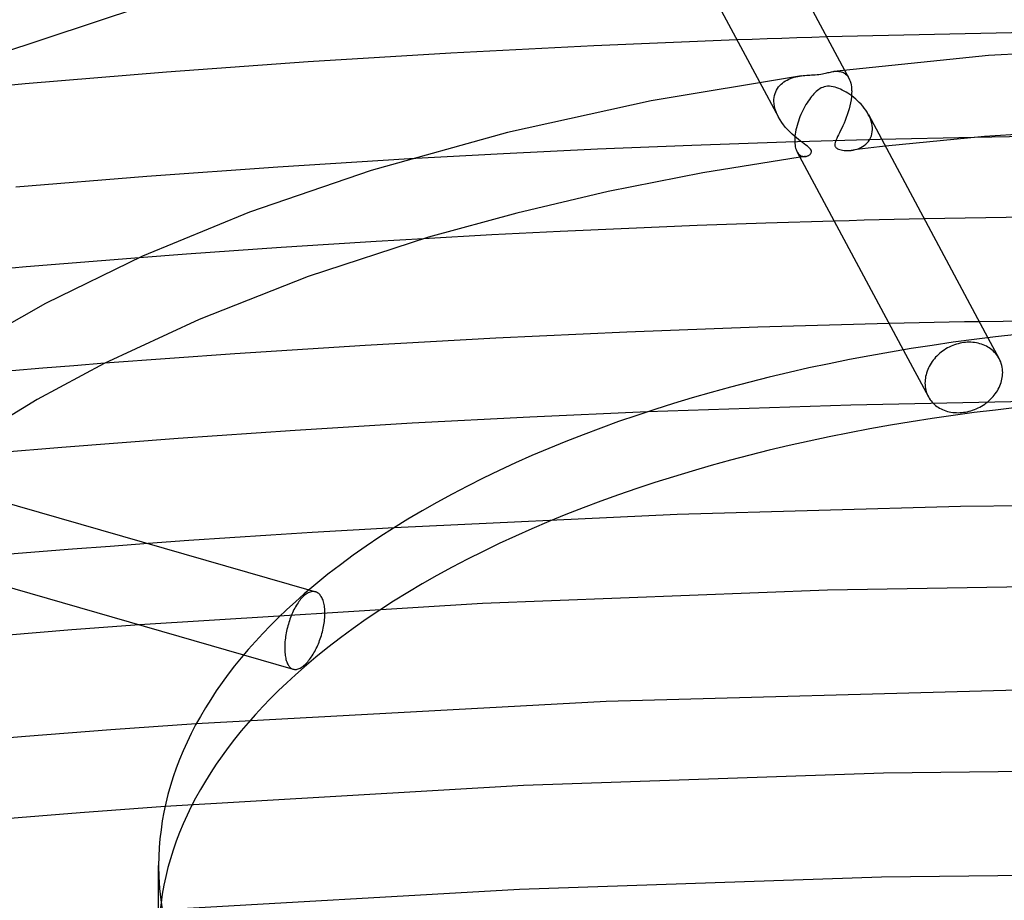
# Model space of a CAD drawing. Header units: millimetres. Extents: x -470 to 470, y -236 to 403.
# Tile 56 of 107: x -61 to -12, y 267 to 311. Entities that reach past the tile are written whole.
import ezdxf

# ---------------------------------------------------------------- set-up
doc = ezdxf.new("R2010")
doc.units = ezdxf.units.MM
doc.layers.add('HIDDEN', color=7, linetype='Continuous')
doc.layers.add('THICK', color=7, linetype='Continuous')

msp = doc.modelspace()

# ---------------------------------------------------------------- linework, layer by layer
at = {"layer": 'HIDDEN'}
for p, q in [((-24.496, 309.538), (-25.239, 309.512)), ((-23.752, 309.564), (-24.496, 309.538)), ((-23.009, 309.588), (-23.752, 309.564)), ((-22.266, 309.613), (-23.009, 309.588)), ((-21.523, 309.636), (-22.266, 309.613)), ((-20.779, 309.658), (-21.523, 309.636)), ((-20.423, 307.944), (-20.361, 307.951)), ((-20.361, 307.951), (-20.299, 307.954)), ((-20.299, 307.954), (-20.238, 307.953)), ((-20.238, 307.953), (-20.178, 307.949)), ((-20.178, 307.949), (-20.119, 307.94)), ((-20.119, 307.94), (-20.062, 307.926)), ((-19.897, 308.011), (-19.679, 307.606)), ((-22.912, 307.419), (-22.836, 307.469)), ((-22.836, 307.469), (-22.756, 307.514)), ((-22.756, 307.514), (-22.673, 307.554)), ((-22.673, 307.554), (-22.587, 307.59)), ((-22.587, 307.59), (-22.499, 307.623)), ((-22.499, 307.623), (-22.409, 307.651)), ((-22.409, 307.651), (-22.317, 307.675)), ((-22.317, 307.675), (-22.224, 307.696)), ((-22.224, 307.696), (-22.131, 307.713)), ((-22.131, 307.713), (-22.039, 307.727)), ((-20.062, 307.926), (-20.006, 307.908)), ((-20.006, 307.908), (-19.951, 307.883)), ((-19.951, 307.883), (-19.899, 307.853)), ((-19.899, 307.853), (-19.849, 307.816)), ((-19.849, 307.816), (-19.802, 307.773)), ((-19.802, 307.773), (-19.758, 307.724)), ((-19.758, 307.724), (-19.717, 307.669)), ((-19.717, 307.669), (-19.68, 307.607)), ((-19.68, 307.607), (-19.645, 307.534)), ((-19.645, 307.534), (-19.615, 307.454)), ((-19.615, 307.454), (-19.59, 307.367)), ((-24.119, 307.422), (-23.182, 305.673)), ((-23.317, 306.934), (-23.277, 307.019)), ((-23.277, 307.019), (-23.229, 307.098)), ((-23.229, 307.098), (-23.176, 307.173)), ((-23.176, 307.173), (-23.117, 307.242)), ((-23.117, 307.242), (-23.053, 307.306)), ((-23.053, 307.306), (-22.985, 307.365)), ((-22.985, 307.365), (-22.912, 307.419)), ((-19.59, 307.367), (-19.57, 307.273)), ((-19.57, 307.273), (-19.555, 307.174)), ((-19.555, 307.174), (-19.546, 307.069)), ((-19.546, 307.069), (-19.546, 307.054)), ((-19.546, 307.054), (-19.545, 307.04)), ((-19.543, 306.981), (-19.546, 306.837)), ((-19.545, 307.04), (-19.544, 307.025)), ((-19.544, 307.025), (-19.544, 307.011)), ((-19.544, 307.011), (-19.544, 306.996)), ((-19.544, 306.996), (-19.543, 306.981)), ((-23.407, 306.508), (-23.406, 306.522)), ((-23.407, 306.493), (-23.407, 306.508)), ((-23.407, 306.478), (-23.407, 306.493)), ((-23.407, 306.463), (-23.407, 306.478)), ((-23.406, 306.537), (-23.405, 306.552)), ((-23.406, 306.522), (-23.406, 306.537)), ((-23.405, 306.552), (-23.395, 306.653)), ((-23.395, 306.653), (-23.377, 306.751)), ((-23.377, 306.751), (-23.351, 306.845)), ((-23.351, 306.845), (-23.317, 306.934)), ((-19.576, 306.538), (-19.602, 306.385)), ((-19.557, 306.689), (-19.576, 306.538)), ((-19.546, 306.837), (-19.557, 306.689)), ((-23.399, 306.333), (-23.407, 306.463)), ((-23.378, 306.2), (-23.399, 306.333)), ((-23.345, 306.066), (-23.378, 306.2)), ((-23.3, 305.932), (-23.345, 306.066)), ((-19.673, 306.082), (-19.716, 305.933)), ((-19.635, 306.233), (-19.673, 306.082)), ((-19.602, 306.385), (-19.635, 306.233)), ((-23.245, 305.8), (-23.3, 305.932)), ((-23.179, 305.668), (-23.245, 305.8)), ((-23.103, 305.536), (-23.179, 305.668)), ((-23.018, 305.407), (-23.103, 305.536)), ((-19.869, 305.508), (-19.924, 305.374)), ((-19.815, 305.646), (-19.869, 305.508)), ((-19.764, 305.788), (-19.815, 305.646)), ((-19.716, 305.933), (-19.764, 305.788)), ((-18.661, 305.698), (-18.716, 305.807)), ((-18.613, 305.586), (-18.661, 305.698)), ((-18.574, 305.473), (-18.613, 305.586)), ((-22.925, 305.282), (-23.018, 305.407)), ((-22.826, 305.162), (-22.925, 305.282)), ((-22.722, 305.046), (-22.826, 305.162)), ((-22.614, 304.935), (-22.722, 305.046)), ((-20.095, 305.004), (-20.149, 304.896)), ((-20.039, 305.121), (-20.095, 305.004)), ((-19.981, 305.244), (-20.039, 305.121)), ((-19.924, 305.374), (-19.981, 305.244)), ((-18.543, 305.36), (-18.574, 305.473)), ((-18.522, 305.248), (-18.543, 305.36)), ((-18.511, 305.136), (-18.522, 305.248)), ((-18.516, 304.94), (-18.509, 305.051)), ((-18.51, 305.122), (-18.511, 305.136)), ((-18.509, 305.108), (-18.51, 305.122)), ((-18.509, 305.094), (-18.509, 305.108)), ((-18.509, 305.079), (-18.509, 305.094)), ((-18.509, 305.065), (-18.509, 305.079)), ((-18.509, 305.051), (-18.509, 305.065)), ((-18.13, 304.565), (-22.815, 304.432)), ((-22.504, 304.831), (-22.614, 304.935)), ((-22.395, 304.734), (-22.504, 304.831)), ((-22.288, 304.644), (-22.395, 304.734)), ((-22.184, 304.561), (-22.288, 304.644)), ((-22.084, 304.484), (-22.184, 304.561)), ((-20.321, 304.536), (-20.349, 304.465)), ((-20.286, 304.615), (-20.321, 304.536)), ((-20.245, 304.701), (-20.286, 304.615)), ((-20.199, 304.795), (-20.245, 304.701)), ((-20.149, 304.896), (-20.199, 304.795)), ((-18.706, 304.466), (-18.649, 304.549)), ((-18.649, 304.549), (-18.601, 304.638)), ((-18.601, 304.638), (-18.563, 304.734)), ((-18.563, 304.734), (-18.534, 304.834)), ((-18.534, 304.834), (-18.516, 304.94)), ((-13.437, 304.667), (-18.13, 304.565)), ((-32.175, 304.075), (-36.851, 303.851)), ((-27.495, 304.269), (-32.175, 304.075)), ((-22.815, 304.432), (-27.495, 304.269)), ((-21.99, 304.414), (-22.084, 304.484)), ((-21.901, 304.348), (-21.99, 304.414)), ((-21.817, 304.285), (-21.901, 304.348)), ((-21.741, 304.226), (-21.817, 304.285)), ((-21.675, 304.169), (-21.741, 304.226)), ((-21.623, 304.118), (-21.675, 304.169)), ((-21.586, 304.072), (-21.623, 304.118)), ((-21.56, 304.029), (-21.586, 304.072)), ((-21.547, 303.987), (-21.56, 304.029)), ((-20.379, 304.352), (-20.384, 304.31)), ((-20.384, 304.31), (-20.382, 304.274)), ((-20.382, 304.274), (-20.377, 304.244)), ((-20.368, 304.404), (-20.379, 304.352)), ((-20.377, 304.244), (-20.367, 304.216)), ((-20.349, 304.465), (-20.368, 304.404)), ((-20.367, 304.216), (-20.353, 304.19)), ((-20.353, 304.19), (-20.334, 304.166)), ((-20.334, 304.166), (-20.312, 304.143)), ((-20.312, 304.143), (-20.283, 304.121)), ((-20.283, 304.121), (-20.246, 304.099)), ((-20.246, 304.099), (-20.198, 304.077)), ((-20.198, 304.077), (-20.139, 304.056)), ((-20.139, 304.056), (-20.071, 304.038)), ((-20.071, 304.038), (-19.996, 304.024)), ((-19.996, 304.024), (-19.916, 304.015)), ((-19.655, 304.012), (-19.563, 304.021)), ((-19.563, 304.021), (-19.468, 304.036)), ((-19.281, 304.057), (-19.562, 304.021)), ((-19.468, 304.036), (-19.372, 304.057)), ((-19.372, 304.057), (-19.277, 304.084)), ((-18.998, 304.091), (-19.281, 304.057)), ((-19.277, 304.084), (-19.183, 304.118)), ((-19.183, 304.118), (-19.092, 304.158)), ((-19.092, 304.158), (-19.004, 304.205)), ((-19.004, 304.205), (-18.92, 304.26)), ((-18.716, 304.126), (-18.998, 304.091)), ((-18.92, 304.26), (-18.842, 304.322)), ((-18.842, 304.322), (-18.771, 304.39)), ((-18.771, 304.39), (-18.706, 304.466)), ((-18.434, 304.159), (-18.716, 304.126)), ((-18.151, 304.193), (-18.434, 304.159)), ((-17.868, 304.225), (-18.151, 304.193)), ((-36.851, 303.851), (-41.52, 303.596)), ((-22.261, 303.955), (-22.233, 303.908)), ((-22.233, 303.908), (-22.203, 303.866)), ((-22.203, 303.866), (-22.171, 303.83)), ((-22.171, 303.83), (-22.137, 303.799)), ((-22.137, 303.799), (-22.101, 303.774)), ((-22.066, 303.684), (-22.112, 303.677)), ((-22.101, 303.774), (-22.064, 303.753)), ((-22.02, 303.69), (-22.066, 303.684)), ((-22.064, 303.753), (-22.027, 303.736)), ((-22.027, 303.736), (-21.988, 303.724)), ((-21.974, 303.697), (-22.02, 303.69)), ((-21.988, 303.724), (-21.949, 303.717)), ((-21.928, 303.704), (-21.974, 303.697)), ((-21.949, 303.717), (-21.911, 303.713)), ((-21.882, 303.71), (-21.928, 303.704)), ((-21.911, 303.713), (-21.873, 303.713)), ((-21.835, 303.717), (-21.882, 303.71)), ((-21.873, 303.713), (-21.835, 303.717)), ((-21.835, 303.717), (-21.802, 303.723)), ((-21.802, 303.723), (-21.77, 303.731)), ((-21.77, 303.731), (-21.739, 303.742)), ((-21.739, 303.742), (-21.709, 303.755)), ((-21.709, 303.755), (-21.682, 303.769)), ((-21.682, 303.769), (-21.656, 303.785)), ((-21.656, 303.785), (-21.633, 303.802)), ((-21.633, 303.802), (-21.611, 303.82)), ((-21.611, 303.82), (-21.59, 303.843)), ((-21.59, 303.843), (-21.569, 303.872)), ((-21.569, 303.872), (-21.553, 303.906)), ((-21.553, 303.906), (-21.544, 303.945)), ((-21.544, 303.945), (-21.547, 303.987)), ((-19.916, 304.015), (-19.832, 304.009)), ((-19.832, 304.009), (-19.745, 304.008)), ((-19.745, 304.008), (-19.655, 304.012)), ((-16.68, 300.599), (-17.427, 300.581)), ((-15.934, 300.616), (-16.68, 300.599)), ((-19.665, 300.523), (-20.411, 300.503)), ((-18.919, 300.543), (-19.665, 300.523)), ((-18.173, 300.563), (-18.919, 300.543)), ((-17.427, 300.581), (-18.173, 300.563)), ((-40.824, 299.629), (-43.19, 299.49)), ((-47.913, 299.189), (-50.27, 299.026)), ((-45.553, 299.343), (-47.913, 299.189)), ((-43.19, 299.49), (-45.553, 299.343)), ((-52.622, 298.856), (-54.971, 298.679)), ((-50.27, 299.026), (-52.622, 298.856)), ((-16.933, 295.425), (-17.681, 295.408)), ((-16.185, 295.442), (-16.933, 295.425)), ((-15.437, 295.458), (-16.185, 295.442)), ((-14.689, 295.473), (-15.437, 295.458)), ((-13.941, 295.488), (-14.689, 295.473)), ((-13.193, 295.501), (-13.941, 295.488)), ((-14.691, 294.24), (-14.777, 294.194)), ((-14.603, 294.281), (-14.691, 294.24)), ((-14.514, 294.319), (-14.603, 294.281)), ((-14.425, 294.353), (-14.514, 294.319)), ((-14.334, 294.383), (-14.425, 294.353)), ((-14.243, 294.408), (-14.334, 294.383)), ((-14.153, 294.43), (-14.243, 294.408)), ((-14.063, 294.448), (-14.153, 294.43)), ((-13.974, 294.462), (-14.063, 294.448)), ((-13.885, 294.472), (-13.974, 294.462)), ((-13.795, 294.478), (-13.885, 294.472)), ((-13.704, 294.48), (-13.795, 294.478)), ((-13.613, 294.478), (-13.704, 294.48)), ((-13.522, 294.473), (-13.613, 294.478)), ((-13.432, 294.463), (-13.522, 294.473)), ((-13.343, 294.449), (-13.432, 294.463)), ((-13.255, 294.43), (-13.343, 294.449)), ((-13.168, 294.408), (-13.255, 294.43)), ((-13.084, 294.382), (-13.168, 294.408)), ((-13.001, 294.352), (-13.084, 294.382)), ((-12.922, 294.318), (-13.001, 294.352)), ((-12.845, 294.28), (-12.922, 294.318)), ((-12.772, 294.24), (-12.845, 294.28)), ((-12.701, 294.196), (-12.772, 294.24)), ((-12.765, 294.703), (-12.205, 293.659)), ((-16.979, 294.098), (-15.731, 291.77)), ((-15.305, 293.795), (-15.367, 293.73)), ((-15.239, 293.859), (-15.305, 293.795)), ((-15.17, 293.921), (-15.239, 293.859)), ((-15.097, 293.981), (-15.17, 293.921)), ((-15.021, 294.039), (-15.097, 293.981)), ((-14.942, 294.094), (-15.021, 294.039)), ((-14.861, 294.146), (-14.942, 294.094)), ((-14.777, 294.194), (-14.861, 294.146)), ((-12.635, 294.15), (-12.701, 294.196)), ((-12.572, 294.101), (-12.635, 294.15)), ((-12.511, 294.049), (-12.572, 294.101)), ((-12.453, 293.993), (-12.511, 294.049)), ((-12.397, 293.934), (-12.453, 293.993)), ((-12.345, 293.872), (-12.397, 293.934)), ((-12.296, 293.806), (-12.345, 293.872)), ((-12.251, 293.738), (-12.296, 293.806)), ((-12.21, 293.667), (-12.251, 293.738)), ((-58.22, 293.315), (-59.761, 293.19)), ((-56.678, 293.436), (-58.22, 293.315)), ((-15.684, 293.282), (-15.725, 293.2)), ((-15.64, 293.362), (-15.684, 293.282)), ((-15.591, 293.44), (-15.64, 293.362)), ((-15.54, 293.517), (-15.591, 293.44)), ((-15.485, 293.59), (-15.54, 293.517)), ((-15.427, 293.662), (-15.485, 293.59)), ((-15.367, 293.73), (-15.427, 293.662)), ((-12.169, 293.585), (-12.21, 293.667)), ((-12.133, 293.501), (-12.169, 293.585)), ((-12.103, 293.415), (-12.133, 293.501)), ((-12.078, 293.327), (-12.103, 293.415)), ((-12.059, 293.238), (-12.078, 293.327)), ((-59.761, 293.19), (-61.303, 293.062)), ((-15.865, 292.781), (-15.88, 292.697)), ((-15.846, 292.865), (-15.865, 292.781)), ((-15.822, 292.949), (-15.846, 292.865)), ((-15.794, 293.034), (-15.822, 292.949)), ((-15.761, 293.117), (-15.794, 293.034)), ((-15.725, 293.2), (-15.761, 293.117)), ((-12.045, 293.149), (-12.059, 293.238)), ((-12.054, 292.726), (-12.043, 292.809)), ((-12.037, 293.059), (-12.045, 293.149)), ((-12.043, 292.809), (-12.037, 292.89)), ((-12.035, 292.97), (-12.037, 293.059)), ((-12.037, 292.89), (-12.035, 292.97)), ((-15.896, 292.533), (-15.898, 292.453)), ((-15.898, 292.453), (-15.896, 292.364)), ((-15.89, 292.614), (-15.896, 292.533)), ((-15.896, 292.364), (-15.888, 292.274)), ((-15.88, 292.697), (-15.89, 292.614)), ((-15.888, 292.274), (-15.875, 292.185)), ((-12.212, 292.229), (-12.175, 292.31)), ((-12.175, 292.31), (-12.142, 292.393)), ((-12.142, 292.393), (-12.113, 292.476)), ((-12.113, 292.476), (-12.089, 292.56)), ((-12.089, 292.56), (-12.069, 292.643)), ((-12.069, 292.643), (-12.054, 292.726)), ((-15.875, 292.185), (-15.856, 292.097)), ((-15.856, 292.097), (-15.832, 292.01)), ((-15.832, 292.01), (-15.802, 291.925)), ((-15.802, 291.925), (-15.767, 291.842)), ((-15.767, 291.842), (-15.727, 291.762)), ((-12.514, 291.777), (-12.456, 291.846)), ((-12.456, 291.846), (-12.4, 291.918)), ((-12.4, 291.918), (-12.348, 291.993)), ((-12.348, 291.993), (-12.299, 292.07)), ((-12.299, 292.07), (-12.253, 292.148)), ((-12.253, 292.148), (-12.212, 292.229)), ((-19.578, 291.359), (-29.695, 291.019)), ((-9.438, 291.558), (-19.578, 291.359)), ((-15.727, 291.762), (-15.686, 291.692)), ((-15.686, 291.692), (-15.642, 291.625)), ((-15.642, 291.625), (-15.594, 291.561)), ((-15.594, 291.561), (-15.542, 291.501)), ((-15.542, 291.501), (-15.488, 291.443)), ((-15.488, 291.443), (-15.43, 291.389)), ((-15.43, 291.389), (-15.37, 291.338)), ((-15.37, 291.338), (-15.308, 291.291)), ((-15.308, 291.291), (-15.243, 291.247)), ((-13.172, 291.258), (-13.088, 291.305)), ((-13.088, 291.305), (-13.005, 291.356)), ((-13.005, 291.356), (-12.926, 291.409)), ((-12.926, 291.409), (-12.849, 291.465)), ((-12.849, 291.465), (-12.775, 291.524)), ((-12.775, 291.524), (-12.705, 291.584)), ((-12.705, 291.584), (-12.638, 291.646)), ((-12.638, 291.646), (-12.575, 291.71)), ((-12.575, 291.71), (-12.514, 291.777)), ((-15.243, 291.247), (-15.173, 291.205)), ((-15.173, 291.205), (-15.101, 291.166)), ((-15.101, 291.166), (-15.025, 291.13)), ((-15.025, 291.13), (-14.946, 291.098)), ((-14.946, 291.098), (-14.865, 291.069)), ((-14.865, 291.069), (-14.781, 291.044)), ((-14.781, 291.044), (-14.695, 291.023)), ((-14.695, 291.023), (-14.608, 291.006)), ((-14.608, 291.006), (-14.519, 290.993)), ((-14.519, 290.993), (-14.429, 290.984)), ((-14.429, 290.984), (-14.339, 290.979)), ((-14.339, 290.979), (-14.248, 290.978)), ((-14.248, 290.978), (-14.157, 290.98)), ((-14.157, 290.98), (-14.067, 290.987)), ((-14.067, 290.987), (-13.978, 290.997)), ((-13.978, 290.997), (-13.889, 291.011)), ((-13.889, 291.011), (-13.799, 291.028)), ((-13.799, 291.028), (-13.709, 291.049)), ((-13.709, 291.049), (-13.618, 291.075)), ((-13.618, 291.075), (-13.527, 291.104)), ((-13.527, 291.104), (-13.437, 291.137)), ((-13.437, 291.137), (-13.347, 291.174)), ((-13.347, 291.174), (-13.259, 291.214)), ((-13.259, 291.214), (-13.172, 291.258)), ((0, 286.446), (-14.13, 286.314)), ((-28.223, 285.919), (-42.285, 285.261)), ((-14.13, 286.314), (-28.223, 285.919)), ((-54.527, 284.472), (-56.405, 284.332)), ((-60.154, 284.04), (-62.025, 283.888)), ((-58.281, 284.189), (-60.154, 284.04)), ((-56.405, 284.332), (-58.281, 284.189)), ((-46.617, 281.99), (-46.667, 281.958)), ((-46.567, 282.018), (-46.617, 281.99)), ((-46.516, 282.041), (-46.567, 282.018)), ((-46.536, 282.165), (-46.201, 282.068)), ((-46.466, 282.059), (-46.516, 282.041)), ((-46.417, 282.073), (-46.466, 282.059)), ((-46.368, 282.081), (-46.417, 282.073)), ((-46.32, 282.084), (-46.368, 282.081)), ((-46.273, 282.082), (-46.32, 282.084)), ((-46.228, 282.075), (-46.273, 282.082)), ((-46.184, 282.063), (-46.228, 282.075)), ((-46.146, 282.048), (-46.184, 282.063)), ((-46.109, 282.029), (-46.146, 282.048)), ((-46.073, 282.006), (-46.109, 282.029)), ((-46.04, 281.98), (-46.073, 282.006)), ((-20.75, 282.16), (-37.893, 281.49)), ((-3.552, 282.437), (-20.75, 282.16)), ((-47.07, 281.53), (-47.112, 281.466)), ((-47.027, 281.591), (-47.07, 281.53)), ((-46.984, 281.648), (-47.027, 281.591)), ((-46.94, 281.702), (-46.984, 281.648)), ((-46.896, 281.752), (-46.94, 281.702)), ((-46.852, 281.799), (-46.896, 281.752)), ((-46.809, 281.842), (-46.852, 281.799)), ((-46.765, 281.881), (-46.809, 281.842)), ((-46.717, 281.921), (-46.765, 281.881)), ((-46.667, 281.958), (-46.717, 281.921)), ((-46.008, 281.95), (-46.04, 281.98)), ((-45.977, 281.916), (-46.008, 281.95)), ((-45.947, 281.879), (-45.977, 281.916)), ((-45.919, 281.837), (-45.947, 281.879)), ((-45.892, 281.791), (-45.919, 281.837)), ((-45.867, 281.742), (-45.892, 281.791)), ((-45.844, 281.688), (-45.867, 281.742)), ((-45.823, 281.632), (-45.844, 281.688)), ((-45.804, 281.572), (-45.823, 281.632)), ((-45.788, 281.509), (-45.804, 281.572)), ((-45.773, 281.443), (-45.788, 281.509)), ((-37.893, 281.49), (-54.949, 280.43)), ((-47.344, 281.033), (-47.378, 280.955)), ((-47.309, 281.11), (-47.344, 281.033)), ((-47.272, 281.185), (-47.309, 281.11)), ((-47.234, 281.259), (-47.272, 281.185)), ((-47.194, 281.331), (-47.234, 281.259)), ((-47.154, 281.4), (-47.194, 281.331)), ((-47.112, 281.466), (-47.154, 281.4)), ((-45.761, 281.375), (-45.773, 281.443)), ((-45.751, 281.304), (-45.761, 281.375)), ((-45.743, 281.232), (-45.751, 281.304)), ((-45.738, 281.157), (-45.743, 281.232)), ((-45.734, 281.082), (-45.738, 281.157)), ((-45.733, 281.006), (-45.734, 281.082)), ((-47.526, 280.552), (-47.552, 280.466)), ((-47.499, 280.635), (-47.526, 280.552)), ((-47.471, 280.717), (-47.499, 280.635)), ((-47.442, 280.797), (-47.471, 280.717)), ((-47.411, 280.876), (-47.442, 280.797)), ((-47.378, 280.955), (-47.411, 280.876)), ((-45.785, 280.432), (-45.771, 280.519)), ((-45.771, 280.519), (-45.759, 280.604)), ((-45.759, 280.604), (-45.75, 280.689)), ((-45.75, 280.689), (-45.743, 280.771)), ((-45.743, 280.771), (-45.737, 280.852)), ((-45.737, 280.852), (-45.734, 280.93)), ((-45.734, 280.93), (-45.733, 281.006)), ((-47.64, 280.115), (-47.658, 280.026)), ((-47.62, 280.204), (-47.64, 280.115)), ((-47.599, 280.292), (-47.62, 280.204)), ((-47.576, 280.38), (-47.599, 280.292)), ((-47.552, 280.466), (-47.576, 280.38)), ((-45.885, 279.993), (-45.861, 280.08)), ((-45.861, 280.08), (-45.839, 280.168)), ((-45.839, 280.168), (-45.819, 280.257)), ((-45.819, 280.257), (-45.801, 280.344)), ((-45.801, 280.344), (-45.785, 280.432)), ((-47.719, 279.592), (-47.725, 279.509)), ((-47.71, 279.677), (-47.719, 279.592)), ((-47.7, 279.763), (-47.71, 279.677)), ((-47.688, 279.85), (-47.7, 279.763)), ((-47.674, 279.938), (-47.688, 279.85)), ((-47.658, 280.026), (-47.674, 279.938)), ((-46.058, 279.493), (-46.026, 279.572)), ((-46.026, 279.572), (-45.996, 279.653)), ((-45.996, 279.653), (-45.966, 279.736)), ((-45.966, 279.736), (-45.937, 279.82)), ((-45.937, 279.82), (-45.91, 279.906)), ((-45.91, 279.906), (-45.885, 279.993)), ((-47.732, 279.35), (-47.733, 279.274)), ((-47.733, 279.274), (-47.732, 279.198)), ((-47.73, 279.428), (-47.732, 279.35)), ((-47.732, 279.198), (-47.73, 279.123)), ((-47.725, 279.509), (-47.73, 279.428)), ((-47.73, 279.123), (-47.725, 279.049)), ((-46.283, 279.035), (-46.242, 279.108)), ((-46.242, 279.108), (-46.202, 279.183)), ((-46.202, 279.183), (-46.164, 279.259)), ((-46.164, 279.259), (-46.127, 279.336)), ((-46.127, 279.336), (-46.092, 279.414)), ((-46.092, 279.414), (-46.058, 279.493)), ((-49.776, 278.937), (-47.31, 278.225)), ((-47.725, 279.049), (-47.718, 278.976)), ((-47.718, 278.976), (-47.709, 278.906)), ((-47.709, 278.906), (-47.698, 278.838)), ((-47.698, 278.838), (-47.685, 278.773)), ((-47.685, 278.773), (-47.671, 278.71)), ((-47.671, 278.71), (-47.654, 278.651)), ((-47.654, 278.651), (-47.635, 278.595)), ((-47.635, 278.595), (-47.614, 278.543)), ((-46.633, 278.546), (-46.589, 278.596)), ((-46.589, 278.596), (-46.544, 278.65)), ((-46.544, 278.65), (-46.499, 278.707)), ((-46.499, 278.707), (-46.455, 278.767)), ((-46.455, 278.767), (-46.411, 278.83)), ((-46.411, 278.83), (-46.367, 278.896)), ((-46.367, 278.896), (-46.324, 278.964)), ((-46.324, 278.964), (-46.283, 279.035)), ((-47.614, 278.543), (-47.592, 278.494)), ((-47.592, 278.494), (-47.568, 278.449)), ((-47.568, 278.449), (-47.543, 278.408)), ((-47.543, 278.408), (-47.516, 278.371)), ((-47.516, 278.371), (-47.488, 278.338)), ((-47.488, 278.338), (-47.458, 278.309)), ((-47.458, 278.309), (-47.428, 278.284)), ((-47.428, 278.284), (-47.395, 278.262)), ((-47.395, 278.262), (-47.361, 278.244)), ((-47.361, 278.244), (-47.326, 278.23)), ((-47.326, 278.23), (-47.285, 278.219)), ((-47.285, 278.219), (-47.242, 278.212)), ((-47.242, 278.212), (-47.198, 278.211)), ((-47.198, 278.211), (-47.153, 278.215)), ((-47.153, 278.215), (-47.106, 278.224)), ((-47.106, 278.224), (-47.059, 278.238)), ((-47.059, 278.238), (-47.01, 278.256)), ((-47.01, 278.256), (-46.961, 278.28)), ((-46.961, 278.28), (-46.912, 278.308)), ((-46.912, 278.308), (-46.863, 278.341)), ((-46.863, 278.341), (-46.814, 278.377)), ((-46.814, 278.377), (-46.765, 278.417)), ((-46.765, 278.417), (-46.722, 278.456)), ((-46.722, 278.456), (-46.678, 278.499)), ((-46.678, 278.499), (-46.633, 278.546)), ((-11.287, 277.19), (-31.751, 276.62)), ((-31.751, 276.62), (-52.132, 275.508)), ((0.009, 273.272), (-17.953, 273.063)), ((-17.953, 273.063), (-35.856, 272.435)), ((-35.856, 272.435), (-53.682, 271.392)), ((-18.056, 267.893), (-36.062, 267.275)), ((0.009, 268.099), (-18.056, 267.893)), ((-36.062, 267.275), (-54, 266.247))]:
    msp.add_line(p, q, dxfattribs=at)
for start_param, end_param in [(-3.141581, -0.523599), (-0.523599, 0.000012)]:
    msp.add_ellipse((0, 264.831), major_axis=(-54, 0), ratio=0.5, start_param=start_param, end_param=end_param, dxfattribs=at)
at = {"layer": 'THICK'}
for p, q in [((-25.702, 318.845), (-19.897, 308.011)), ((-29.251, 316.999), (-24.119, 307.422)), ((-54.857, 311.162), (-63.159, 308.411)), ((-9.759, 309.898), (-20.779, 309.658)), ((-25.239, 309.512), (-32.361, 309.218)), ((-32.361, 309.218), (-39.471, 308.852)), ((-4.904, 309.162), (-12.732, 308.739)), ((-39.471, 308.852), (-46.559, 308.415)), ((-12.732, 308.739), (-20.423, 307.944)), ((-46.559, 308.415), (-53.616, 307.906)), ((-20.542, 307.924), (-20.482, 307.935)), ((-20.482, 307.935), (-20.423, 307.944)), ((-53.616, 307.906), (-60.638, 307.327)), ((-22.04, 307.727), (-29.51, 306.49)), ((-22.039, 307.727), (-21.951, 307.739)), ((-21.951, 307.739), (-21.865, 307.748)), ((-21.865, 307.748), (-21.78, 307.755)), ((-21.78, 307.755), (-21.699, 307.76)), ((-21.699, 307.76), (-21.62, 307.765)), ((-21.62, 307.765), (-21.537, 307.77)), ((-21.537, 307.77), (-21.449, 307.775)), ((-21.449, 307.775), (-21.357, 307.78)), ((-21.357, 307.78), (-21.263, 307.788)), ((-21.263, 307.788), (-21.17, 307.797)), ((-21.17, 307.797), (-21.081, 307.809)), ((-21.081, 307.809), (-20.999, 307.823)), ((-20.999, 307.823), (-20.923, 307.838)), ((-20.923, 307.838), (-20.852, 307.853)), ((-20.852, 307.853), (-20.785, 307.869)), ((-20.785, 307.869), (-20.723, 307.884)), ((-20.723, 307.884), (-20.662, 307.898)), ((-20.662, 307.898), (-20.602, 307.912)), ((-20.602, 307.912), (-20.542, 307.924)), ((-60.638, 307.327), (-67.636, 306.677)), ((-21.242, 306.998), (-21.301, 306.949)), ((-21.182, 307.043), (-21.242, 306.998)), ((-21.12, 307.084), (-21.182, 307.043)), ((-21.054, 307.121), (-21.12, 307.084)), ((-20.983, 307.153), (-21.054, 307.121)), ((-20.908, 307.178), (-20.983, 307.153)), ((-20.826, 307.196), (-20.908, 307.178)), ((-20.739, 307.206), (-20.826, 307.196)), ((-20.648, 307.206), (-20.739, 307.206)), ((-20.555, 307.197), (-20.648, 307.206)), ((-20.461, 307.18), (-20.555, 307.197)), ((-20.367, 307.156), (-20.461, 307.18)), ((-20.275, 307.127), (-20.367, 307.156)), ((-20.185, 307.094), (-20.275, 307.127)), ((-20.098, 307.057), (-20.185, 307.094)), ((-20.009, 307.015), (-20.098, 307.057)), ((-19.917, 306.968), (-20.009, 307.015)), ((-19.824, 306.916), (-19.917, 306.968)), ((-29.51, 306.49), (-36.656, 304.914)), ((-21.705, 306.471), (-21.761, 306.386)), ((-21.648, 306.553), (-21.705, 306.471)), ((-21.591, 306.63), (-21.648, 306.553)), ((-21.534, 306.703), (-21.591, 306.63)), ((-21.476, 306.771), (-21.534, 306.703)), ((-21.418, 306.834), (-21.476, 306.771)), ((-21.36, 306.894), (-21.418, 306.834)), ((-21.301, 306.949), (-21.36, 306.894)), ((-19.729, 306.857), (-19.824, 306.916)), ((-19.633, 306.794), (-19.729, 306.857)), ((-19.536, 306.725), (-19.633, 306.794)), ((-19.44, 306.65), (-19.536, 306.725)), ((-19.344, 306.571), (-19.44, 306.65)), ((-19.252, 306.488), (-19.344, 306.571)), ((-19.163, 306.401), (-19.252, 306.488)), ((-21.973, 306.006), (-22.022, 305.903)), ((-21.922, 306.106), (-21.973, 306.006)), ((-21.869, 306.203), (-21.922, 306.106)), ((-21.815, 306.296), (-21.869, 306.203)), ((-21.761, 306.386), (-21.815, 306.296)), ((-19.077, 306.31), (-19.163, 306.401)), ((-18.995, 306.216), (-19.077, 306.31)), ((-18.917, 306.118), (-18.995, 306.216)), ((-18.844, 306.018), (-18.917, 306.118)), ((-18.777, 305.914), (-18.844, 306.018)), ((-22.154, 305.583), (-22.193, 305.474)), ((-22.113, 305.691), (-22.154, 305.583)), ((-22.069, 305.798), (-22.113, 305.691)), ((-22.022, 305.903), (-22.069, 305.798)), ((-18.716, 305.807), (-18.777, 305.914)), ((-18.713, 305.802), (-12.765, 294.703)), ((-22.313, 305.035), (-22.334, 304.928)), ((-22.289, 305.144), (-22.313, 305.035)), ((-22.26, 305.254), (-22.289, 305.144)), ((-22.228, 305.364), (-22.26, 305.254)), ((-22.193, 305.474), (-22.228, 305.364)), ((-7.955, 305.038), (-12.944, 304.709)), ((-36.656, 304.914), (-43.43, 303.017)), ((-22.372, 304.547), (-22.373, 304.533)), ((-22.373, 304.533), (-22.372, 304.442)), ((-22.371, 304.59), (-22.372, 304.576)), ((-22.372, 304.576), (-22.372, 304.562)), ((-22.372, 304.562), (-22.372, 304.547)), ((-22.37, 304.605), (-22.371, 304.59)), ((-22.362, 304.719), (-22.37, 304.619)), ((-22.37, 304.619), (-22.37, 304.605)), ((-22.35, 304.822), (-22.362, 304.719)), ((-22.334, 304.928), (-22.35, 304.822)), ((-12.944, 304.709), (-17.868, 304.225)), ((-8.959, 304.737), (-13.437, 304.667)), ((-22.372, 304.442), (-22.367, 304.356)), ((-22.367, 304.356), (-22.358, 304.275)), ((-22.358, 304.275), (-22.345, 304.199)), ((-22.345, 304.199), (-22.329, 304.129)), ((-22.329, 304.129), (-22.309, 304.065)), ((-22.309, 304.065), (-22.286, 304.007)), ((-41.52, 303.596), (-48.07, 303.187)), ((-22.112, 303.677), (-26.951, 302.897)), ((-22.286, 304.007), (-22.261, 303.955)), ((-22.262, 303.956), (-16.979, 294.098)), ((-48.07, 303.187), (-54.594, 302.719)), ((-54.594, 302.719), (-61.099, 302.192)), ((-43.43, 303.017), (-49.485, 300.939)), ((-26.951, 302.897), (-31.654, 301.97)), ((-31.654, 301.97), (-36.195, 300.905)), ((-49.485, 300.939), (-54.808, 298.752)), ((-36.195, 300.905), (-40.59, 299.699)), ((-7.377, 300.754), (-15.934, 300.616)), ((-30.626, 300.139), (-34.029, 299.985)), ((-27.222, 300.276), (-30.626, 300.139)), ((-23.817, 300.398), (-27.222, 300.276)), ((-20.411, 300.503), (-23.817, 300.398)), ((-40.59, 299.699), (-46.566, 297.752)), ((-37.428, 299.815), (-40.824, 299.629)), ((-34.029, 299.985), (-37.428, 299.815)), ((-54.971, 298.679), (-60.587, 298.221)), ((-54.808, 298.752), (-59.628, 296.414)), ((-60.587, 298.221), (-66.189, 297.72)), ((-46.566, 297.752), (-51.994, 295.617)), ((-59.628, 296.414), (-63.93, 293.967)), ((-51.994, 295.617), (-56.707, 293.421)), ((-24.205, 295.223), (-30.723, 294.98)), ((-17.681, 295.408), (-24.205, 295.223)), ((-6.037, 295.594), (-13.193, 295.501)), ((-30.723, 294.98), (-37.236, 294.68)), ((-43.737, 294.322), (-50.22, 293.907)), ((-37.236, 294.68), (-43.737, 294.322)), ((-50.22, 293.907), (-56.678, 293.436)), ((-56.707, 293.421), (-60.038, 291.628)), ((-60.038, 291.628), (-63.061, 289.785)), ((-29.695, 291.019), (-35.547, 290.758)), ((-41.39, 290.451), (-47.22, 290.098)), ((-35.547, 290.758), (-41.39, 290.451)), ((-47.22, 290.098), (-53.03, 289.699)), ((-53.03, 289.699), (-58.816, 289.254)), ((-58.816, 289.254), (-64.583, 288.763)), ((-68.507, 288.507), (-46.536, 282.165)), ((-46.374, 285.02), (-48.416, 284.891)), ((-44.33, 285.143), (-46.374, 285.02)), ((-42.285, 285.261), (-44.33, 285.143)), ((-69.717, 284.693), (-49.776, 278.937)), ((-52.493, 284.617), (-54.527, 284.472)), ((-50.455, 284.756), (-52.493, 284.617)), ((-48.416, 284.891), (-50.455, 284.756)), ((-58.309, 280.174), (-61.661, 279.904)), ((-54.949, 280.43), (-58.309, 280.174)), ((-56.384, 275.208), (-60.624, 274.883)), ((-52.132, 275.508), (-56.384, 275.208)), ((-60.624, 274.883), (-64.86, 274.535)), ((-53.682, 271.392), (-57.899, 271.083)), ((-57.899, 271.083), (-62.103, 270.751)), ((-54, 264.83), (-54, 268.468))]:
    msp.add_line(p, q, dxfattribs=at)
for start_param, end_param in [(0.000012, 2.617994), (2.617994, 3.141604), (-3.141581, -0.523599)]:
    msp.add_ellipse((0, 268.468), major_axis=(54, 0), ratio=0.5, start_param=start_param, end_param=end_param, dxfattribs=at)

doc.saveas('drawing.dxf')
